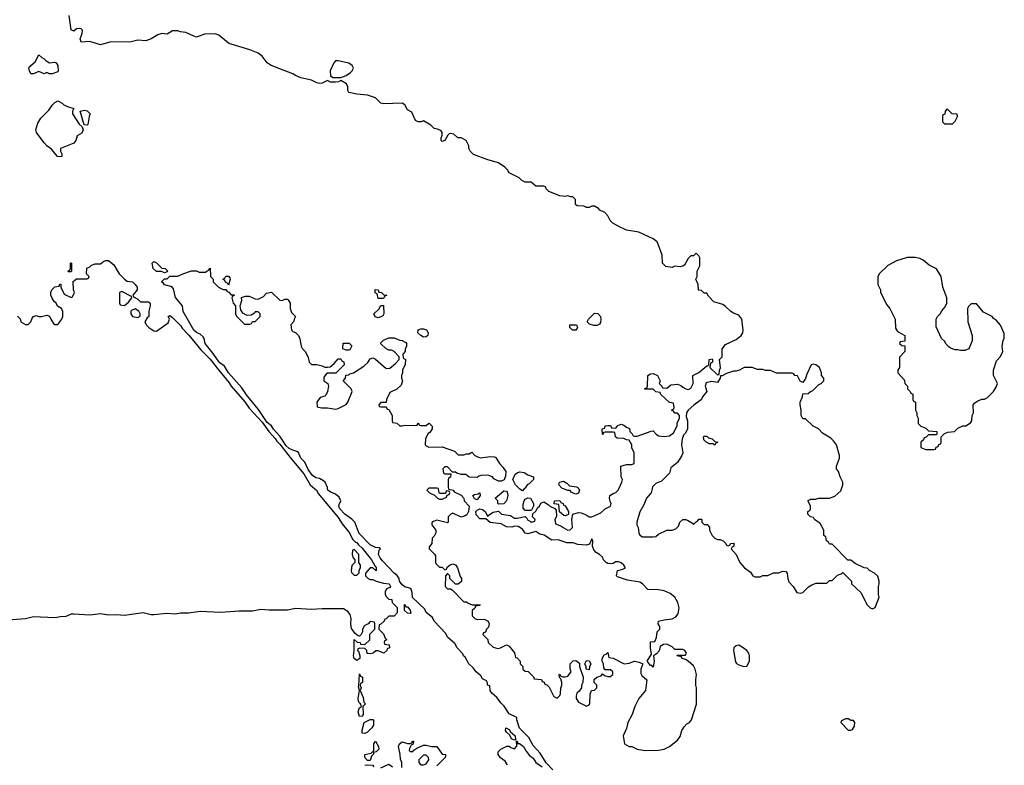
# Model space of a CAD drawing. Header units: inches. Extents: x 2386215 to 2556187, y 580866 to 760840.
# Tile 28 of 203: x 2502106 to 2509478, y 617930 to 623514. Entities that reach past the tile are written whole.
import ezdxf

# ---------------------------------------------------------------- set-up
doc = ezdxf.new("R2010")
doc.units = ezdxf.units.IN
doc.header["$MEASUREMENT"] = 0
doc.layers.add('C5601', color=7, linetype='Continuous')
doc.layers.add('C5602', color=7, linetype='Continuous')

msp = doc.modelspace()

# ---------------------------------------------------------------- linework, layer by layer
at = {"layer": 'C5601', "color": 5, "elevation": 40}
for points in [[(2504315.7, 620000), (2504327.3, 619990), (2504343.4, 619963.4), (2504490, 619786.8), (2504519.3, 619739.3), (2504572.5, 619672.5), (2504601, 619621), (2504621, 619601), (2504630, 619598), (2504641.4, 619581.4), (2504670, 619556), (2504738.8, 619470), (2504763.6, 619423.6), (2504770, 619422), (2504776, 619410), (2504774, 619386), (2504750, 619408), (2504730, 619408), (2504694, 619370), (2504694, 619350), (2504714, 619330), (2504730, 619322), (2504750, 619322), (2504774, 619310), (2504830, 619294), (2504871, 619290), (2504882, 619270), (2504879.6, 619260.4), (2504863.6, 619256.4), (2504850, 619246), (2504842, 619230), (2504842, 619210), (2504851.6, 619191.6), (2504870, 619174), (2504892.7, 619172.7), (2504894, 619150), (2504932.7, 619112.7), (2504932.7, 619072.7), (2504910, 619048), (2504870, 619046), (2504850, 619026), (2504838, 619022), (2504834, 619010), (2504810, 618986), (2504798, 618982), (2504794, 618950), (2504830, 618914), (2504842, 618882), (2504854, 618870), (2504838, 618862), (2504834, 618850), (2504838, 618838), (2504872.7, 618832.7), (2504874, 618810), (2504858, 618802), (2504854, 618790), (2504831.1, 618768.9), (2504790, 618788), (2504772.7, 618787.3), (2504751.3, 618768.7), (2504730, 618766), (2504707.3, 618767.3), (2504706, 618790), (2504690, 618806), (2504652.7, 618807.3), (2504638, 618802), (2504634, 618790), (2504643.6, 618783.6), (2504652, 618750), (2504652, 618730), (2504630, 618714), (2504610, 618729.2), (2504604.7, 618750), (2504609.6, 618790), (2504610, 618872), (2504632.7, 618852.7), (2504654, 618850), (2504658, 618838), (2504690, 618834), (2504728, 618870), (2504728.4, 618911.6), (2504766, 618950), (2504766, 618990), (2504762, 619002), (2504730, 619006), (2504714, 618990), (2504690, 618978), (2504682, 618970), (2504672.7, 618947.3), (2504671.6, 618928.4), (2504662, 618910), (2504650, 618898), (2504640.4, 618900.4), (2504616.4, 618916.4), (2504590, 618955.3), (2504584.7, 618990), (2504587.8, 619030), (2504579.3, 619059.3), (2504563, 619083), (2504530, 619101.3), (2504370, 619103.1), (2504290, 619096.4), (2504170, 619103.5), (2504110, 619091.5), (2503970, 619091.6), (2503910, 619097), (2503850, 619083.5), (2503750, 619084.7), (2503610, 619073.3), (2503458, 619082), (2503370, 619068.4), (2503310, 619068.4), (2503270, 619062), (2503207.2, 619067.2), (2503110, 619056.8), (2503090, 619056.8), (2503030, 619072.8), (2502890, 619051.2), (2502830, 619056.9), (2502770, 619053.6), (2502710, 619063.7), (2502630, 619054.5), (2502510, 619062), (2502490, 619060.9), (2502450, 619044.7), (2502410, 619042.6), (2502370, 619033.7), (2502210, 619041.6), (2502150, 619027.8), (2502050, 619019.7)], [(2506097.2, 617897.2), (2506047.5, 617947.5), (2506001.5, 618021.5), (2505950, 618079), (2505917.5, 618137.5), (2505847.8, 618207.8), (2505828.4, 618271.6), (2505828.4, 618288.4), (2505770, 618315.3), (2505732.7, 618372.7), (2505710, 618395.3), (2505678.6, 618438.6), (2505641.2, 618470), (2505629, 618491), (2505626, 618526), (2505608.7, 618530), (2505608, 618548), (2505602, 618562), (2505570, 618578), (2505559, 618599), (2505524, 618630), (2505501.2, 618661.2), (2505469.2, 618690), (2505440.2, 618740.2), (2505429.2, 618750), (2505424.7, 618764.7), (2505381.2, 618810), (2505362.7, 618842.7), (2505310, 618889.2), (2505296.5, 618916.5), (2505210, 619009), (2505196.5, 619036.5), (2505150, 619075.3), (2505139.3, 619099.3), (2505047.8, 619187.8), (2505044, 619224), (2505034.6, 619254.6), (2504990, 619266), (2504970, 619281.2), (2504949.6, 619309.6), (2504946, 619330), (2504932.5, 619352.5), (2504909.2, 619370), (2504822, 619462), (2504804.2, 619484.2), (2504793.2, 619510), (2504798, 619542), (2504806, 619550), (2504798, 619558), (2504770, 619561.2), (2504730, 619581.2), (2504646.5, 619666.5), (2504614, 619750), (2504593.6, 619773.6), (2504541.2, 619810), (2504503.7, 619850), (2504496, 619870), (2504496.5, 619883.5), (2504509.2, 619910), (2504497.4, 619937.4), (2504470, 619960.9), (2504430, 619977), (2504412.7, 619990), (2504411, 620000)], [(2505164, 620000), (2505154, 619990), (2505174, 619970), (2505212.7, 619952.7), (2505234, 619930), (2505250, 619922), (2505270, 619922), (2505302, 619938), (2505306, 619954), (2505322, 619958), (2505326, 619970), (2505322, 619982), (2505310, 619986), (2505298, 619982), (2505294, 619966), (2505250, 619966), (2505246, 619970), (2505242.3, 620000)], [(2505317.3, 620000), (2505318, 619998), (2505351.6, 619991.6), (2505358, 619978), (2505410, 619954), (2505431.6, 619931.6), (2505434, 619910), (2505472, 619870), (2505466, 619830), (2505454, 619806), (2505442, 619798), (2505410, 619788), (2505350, 619818), (2505334, 619810), (2505314, 619790), (2505314, 619750), (2505310, 619746), (2505230, 619766), (2505203.6, 619756.4), (2505192.7, 619747.3), (2505192, 619730), (2505222, 619690), (2505222, 619670), (2505210, 619646), (2505194, 619630), (2505192, 619590), (2505172.7, 619567.3), (2505172, 619550), (2505210.8, 619510.8), (2505218, 619498), (2505218, 619450), (2505222, 619442), (2505250, 619414), (2505270, 619414), (2505290, 619394), (2505302, 619398), (2505307.3, 619412.7), (2505328.4, 619431.6), (2505350, 619438), (2505370, 619432), (2505384.7, 619410), (2505403.6, 619343.6), (2505414, 619330), (2505412.7, 619307.3), (2505390, 619286), (2505370, 619286), (2505326, 619330), (2505326, 619350), (2505310, 619366), (2505294, 619350), (2505292, 619270), (2505310, 619252), (2505332, 619252), (2505343.6, 619243.6), (2505430, 619154), (2505450, 619154), (2505463.6, 619143.6), (2505492.7, 619132.7), (2505552.7, 619132.7), (2505550, 619126), (2505518, 619122), (2505512.7, 619107.3), (2505494, 619090), (2505494, 619050), (2505514, 619030), (2505530, 619022), (2505583.6, 619023.6), (2505614, 619010), (2505622, 618990), (2505616, 618964), (2505602, 618950), (2505592.7, 618927.3), (2505578, 618922), (2505574, 618910), (2505612, 618872), (2505614, 618850), (2505650, 618814), (2505685.4, 618805.4), (2505706, 618810), (2505750, 618832), (2505770, 618822), (2505811.6, 618771.6), (2505818, 618738), (2505830, 618734), (2505854, 618710), (2505854, 618690), (2505874, 618670), (2505874, 618650), (2505890, 618634), (2505912.7, 618632.7), (2505952.7, 618592.7), (2505958, 618578), (2506012.7, 618572.7), (2506018, 618558), (2506032.7, 618552.7), (2506038, 618538), (2506052.7, 618532.7), (2506070, 618514), (2506105.4, 618445.4), (2506130, 618434), (2506150, 618454), (2506154.6, 618465.4), (2506158, 618510), (2506166, 618530), (2506166, 618550), (2506158, 618578), (2506148.4, 618588.4), (2506146, 618610), (2506150, 618612), (2506158, 618598), (2506172.7, 618592.7), (2506190, 618592), (2506210, 618598), (2506234, 618630), (2506228.4, 618651.6), (2506228, 618690), (2506250, 618712), (2506270, 618714), (2506296, 618696), (2506298, 618670), (2506324.7, 618590), (2506322, 618550), (2506312, 618530), (2506311.3, 618510), (2506294.8, 618485.2), (2506278, 618470), (2506271.3, 618450), (2506272, 618430), (2506290, 618402), (2506350, 618374), (2506370, 618382), (2506375.3, 618390), (2506376.4, 618463.6), (2506388, 618490), (2506410, 618494), (2506426, 618510), (2506426, 618530), (2506406, 618550), (2506407.3, 618572.7), (2506426, 618590), (2506459, 618601), (2506470, 618614), (2506483.6, 618603.6), (2506510, 618594), (2506530, 618594), (2506546, 618610), (2506546, 618630), (2506530, 618646), (2506490, 618646), (2506480.4, 618660.4), (2506478, 618690), (2506468, 618710), (2506468, 618730), (2506483.1, 618756.9), (2506498, 618762), (2506510, 618774), (2506518, 618738), (2506550, 618732), (2506630.8, 618690.8), (2506670, 618694), (2506710, 618710.4), (2506743.4, 618703.4), (2506770.8, 618690.8), (2506757.3, 618650), (2506756.9, 618616.9), (2506762.8, 618602.8), (2506802, 618570), (2506791.3, 618490), (2506742, 618430), (2506711.3, 618370), (2506690.7, 618309.3), (2506658, 618250), (2506650, 618206), (2506624.7, 618150), (2506634, 618090), (2506670, 618072), (2506690, 618072), (2506730, 618052), (2506790, 618041), (2506890, 618042.8), (2506930, 618051), (2506970, 618071), (2507030, 618119.1), (2507050, 618146), (2507064.5, 618190), (2507080.6, 618219.4), (2507100.1, 618239.9), (2507122, 618250), (2507135.3, 618270), (2507172.9, 618387.1), (2507174, 618510), (2507168.7, 618530), (2507168.7, 618570), (2507174, 618610), (2507164, 618650), (2507150, 618674), (2507110, 618709), (2507090, 618722), (2507066, 618730), (2507062, 618742), (2507026, 618750), (2507030, 618754), (2507090, 618754), (2507098, 618770), (2507086, 618790), (2507070, 618798), (2507010, 618798), (2506990, 618818), (2506950, 618838), (2506925.4, 618834.6), (2506901, 618819), (2506893.4, 618786.6), (2506874.4, 618765.6), (2506852, 618750), (2506856, 618710), (2506850, 618666), (2506838, 618678), (2506830, 618678), (2506804, 618710), (2506836.4, 618763.6), (2506829.6, 618809.6), (2506830, 618854), (2506862, 618858), (2506873.2, 618886.8), (2506878, 618930), (2506898, 618950), (2506898, 618970), (2506886, 618990), (2506888, 619010), (2506930, 619020.4), (2506990, 619027.7), (2507017.7, 619042.3), (2507035.4, 619064.6), (2507043.6, 619110), (2507033.6, 619150), (2507011.8, 619190), (2506975.5, 619215.5), (2506930, 619236.4), (2506890, 619244.5), (2506807.9, 619247.9), (2506770, 619289.5), (2506750, 619300.5), (2506656.1, 619316.1), (2506582.3, 619342.3), (2506575.1, 619350), (2506582, 619390), (2506621.2, 619398.8), (2506641.2, 619410), (2506629.2, 619430), (2506610, 619446), (2506590, 619452.7), (2506567.3, 619452.7), (2506550, 619442), (2506530, 619438), (2506510, 619442), (2506498, 619450), (2506478, 619470), (2506468.4, 619488.4), (2506446, 619510), (2506423.1, 619523.1), (2506404, 619544), (2506395.3, 619570), (2506398, 619610), (2506390, 619626), (2506372.7, 619587.3), (2506350, 619578), (2506284.7, 619584.7), (2506250, 619595.3), (2506203.6, 619596.4), (2506138, 619618), (2506090, 619615.3), (2506032.9, 619652.9), (2506001.2, 619661.2), (2505970, 619682), (2505910, 619664), (2505889.4, 619669.4), (2505870, 619699), (2505837.5, 619717.5), (2505810, 619721.2), (2505790, 619712.7), (2505750, 619715.1), (2505710, 619737.2), (2505629.3, 619749.3), (2505596.4, 619776.4), (2505550, 619775.3), (2505524.7, 619804.7), (2505522, 619830), (2505530, 619842), (2505550, 619852), (2505570, 619844.7), (2505591.1, 619831.1), (2505610, 619794), (2505616.4, 619803.6), (2505650, 619824.7), (2505690, 619834), (2505714, 619810), (2505779.8, 619799.8), (2505810, 619781), (2505830, 619781), (2505890, 619794), (2505902, 619782), (2505910, 619764.7), (2505922, 619762), (2505930, 619754), (2505950, 619754), (2505962, 619758), (2505966, 619770), (2505946, 619790), (2505947.3, 619812.7), (2505970, 619834), (2505982, 619858), (2505998, 619870), (2506007.3, 619892.7), (2506030, 619902), (2506063.6, 619883.6), (2506074, 619870), (2506112.7, 619852.7), (2506122, 619842), (2506125.4, 619794.6), (2506112, 619770), (2506118, 619738), (2506162, 619722), (2506174, 619710), (2506210, 619692), (2506227.3, 619692.7), (2506246, 619710), (2506239, 619770), (2506248, 619812), (2506290, 619822.8), (2506310, 619821), (2506346.8, 619806.8), (2506370, 619792), (2506390, 619791.3), (2506458, 619822), (2506489.1, 619850.9), (2506528.7, 619871.3), (2506535.3, 619890), (2506526, 619906), (2506521.2, 619930), (2506524, 619950), (2506550, 619966), (2506570, 619972), (2506588, 619990), (2506592.6, 620000)], [(2505884, 620000), (2505870, 619986), (2505850, 619998), (2505848, 620000)], [(2506290.3, 620000), (2506296, 619990), (2506290, 619969), (2506270, 619961.2), (2506262.7, 619962.7), (2506235.3, 619975.3), (2506227.3, 619987.3), (2506210, 619988), (2506177.4, 620000)], [(2506841.5, 620000), (2506834.8, 619970), (2506798.8, 619930), (2506779.1, 619880.9), (2506750, 619828), (2506727.3, 619750), (2506727.3, 619730), (2506736, 619710), (2506742, 619670), (2506750, 619654), (2506770, 619642), (2506850, 619641), (2506870, 619644.7), (2506890, 619662), (2506950, 619691), (2506990, 619691.3), (2507018, 619702), (2507038, 619722), (2507049.1, 619750.9), (2507070, 619771.3), (2507090, 619771.3), (2507105.4, 619765.4), (2507143.6, 619743.6), (2507150, 619734), (2507170, 619754), (2507182, 619758), (2507190, 619774), (2507210, 619774), (2507214, 619770), (2507214, 619750), (2507230, 619734), (2507252.7, 619732.7), (2507270, 619714), (2507271.3, 619690), (2507276.9, 619676.9), (2507291.1, 619651.1), (2507311.1, 619631.1), (2507330, 619622), (2507350, 619622), (2507374, 619610), (2507394, 619590), (2507398, 619578), (2507410, 619574), (2507422, 619578), (2507428.4, 619591.6), (2507452.7, 619592.7), (2507452, 619570), (2507438, 619562), (2507434, 619550), (2507471.3, 619510), (2507498, 619450), (2507532, 619410), (2507576.9, 619376.9), (2507594, 619350), (2507610, 619342), (2507650, 619342), (2507670, 619352), (2507707.3, 619352.7), (2507750, 619372), (2507790, 619372), (2507816.4, 619383.6), (2507842, 619382), (2507851.3, 619370), (2507856, 619330), (2507864.5, 619304.5), (2507898, 619270), (2507925.4, 619225.4), (2507950, 619218), (2507970, 619224.7), (2508012.7, 619267.3), (2508038, 619282), (2508070, 619294), (2508150, 619294), (2508170, 619314), (2508190, 619314), (2508230, 619354), (2508256.4, 619363.6), (2508270, 619374), (2508334, 619310), (2508334, 619290), (2508403.6, 619223.6), (2508451.6, 619131.6), (2508474, 619110), (2508490, 619102), (2508510, 619112), (2508542, 619190), (2508535.3, 619210), (2508535.3, 619270), (2508542, 619290), (2508542, 619310), (2508530, 619346), (2508506, 619370), (2508468.4, 619388.4), (2508450, 619406), (2508428.4, 619408.4), (2508360.4, 619440.4), (2508330, 619466), (2508307.3, 619467.3), (2508190, 619586), (2508170, 619586), (2508162, 619602), (2508146, 619610), (2508142, 619642), (2508126, 619650), (2508126, 619690), (2508100.4, 619740.4), (2508058, 619770), (2508050, 619786), (2508026, 619790), (2508006, 619810), (2508006, 619830), (2508022, 619838), (2508026, 619850), (2508026, 619870), (2508008.4, 619908.4), (2508010, 619914), (2508030, 619922), (2508063.6, 619923.6), (2508090, 619931.3), (2508170, 619931.3), (2508210, 619944.7), (2508253.6, 619986.4), (2508258.4, 620000)], [(2504967.3, 617912.7), (2504968, 617950), (2504956.4, 617976.4), (2504955.3, 618010), (2504942, 618070), (2504950, 618092), (2504970, 618104.7), (2505010, 618094), (2505030, 618094), (2505042, 618098), (2505050, 618112), (2505054, 618110), (2505052.7, 618087.3), (2505038, 618082), (2505023.6, 618056.4), (2505022, 618042), (2505030, 618034), (2505050, 618034), (2505056.4, 618043.6), (2505080.4, 618059.6), (2505130, 618082), (2505150, 618082), (2505190, 618071.3), (2505230, 618072), (2505270, 618014), (2505294, 618010), (2505294, 617990), (2505230, 617926)], [(2505758, 617930), (2505756.4, 617936.4), (2505740.4, 617960.4), (2505705.2, 617985.2), (2505688.7, 618010), (2505688.7, 618030), (2505709.1, 618050.9), (2505752.7, 618072.7), (2505770, 618074), (2505783.6, 618063.6), (2505810, 618054), (2505827.3, 618072.7), (2505826, 618114), (2505832.7, 618107.3), (2505832.7, 618092.7), (2505847.3, 618092.7), (2505878.8, 618070), (2505896.8, 618036.8), (2505924, 618004), (2505950, 617984.7), (2505971, 617950), (2506017.6, 617917.6)], [(2504689.3, 617930), (2504710, 617934), (2504748, 617932), (2504758, 617918)], [(2504810, 617911.3), (2504870, 617938), (2504898, 617918)]]:
    msp.add_lwpolyline(points, dxfattribs=at)
for points in [[(2505530, 619918), (2505510, 619926), (2505498, 619950), (2505510, 619958), (2505538, 619962), (2505551.6, 619971.6), (2505554, 619950)], [(2505690, 619886), (2505686, 619890), (2505686, 619910), (2505666, 619930), (2505730, 619984.7), (2505750, 619982), (2505756, 619976), (2505761, 619950), (2505751.3, 619910), (2505730, 619888)], [(2505890, 619838), (2505875.3, 619855.3), (2505874.6, 619885.4), (2505882, 619910), (2505890, 619922), (2505910, 619934), (2505931.1, 619931.1), (2505954, 619890), (2505954, 619870), (2505938, 619842), (2505930, 619838)], [(2506190, 619798), (2506180.4, 619800.4), (2506147.3, 619827.3), (2506142, 619882), (2506107.3, 619887.3), (2506108.9, 619911.1), (2506150, 619912), (2506158, 619898), (2506174, 619890), (2506178, 619878), (2506190, 619874), (2506214, 619830), (2506214, 619810), (2506210, 619806)], [(2504610, 619546), (2504598, 619542), (2504594, 619510), (2504603.6, 619483.6), (2504614, 619470), (2504614, 619450), (2504592.7, 619427.3), (2504586.8, 619390), (2504590, 619374), (2504610, 619354), (2504630, 619354), (2504647.3, 619372.7), (2504648.4, 619391.6), (2504658, 619410), (2504658, 619430), (2504646, 619450), (2504646, 619510)], [(2504998, 619118), (2505010, 619118), (2505030, 619092), (2505034, 619070), (2505030, 619066), (2505008.4, 619068.4), (2504986, 619090), (2504986, 619134), (2504990, 619134)], [(2507490, 618829.4), (2507470, 618826), (2507454, 618810), (2507450.5, 618790), (2507465.8, 618705.8), (2507473.4, 618693.4), (2507490, 618682.8), (2507528.9, 618671.1), (2507550, 618672), (2507569, 618710), (2507569.2, 618750), (2507564, 618770), (2507549.4, 618789.4), (2507515.1, 618815.1)], [(2506370, 618646), (2506348, 618650), (2506347.3, 618667.3), (2506338, 618690), (2506350, 618714), (2506370, 618712), (2506382, 618690), (2506372.7, 618667.3)], [(2504650, 618295.3), (2504640.7, 618330), (2504650, 618362), (2504658, 618362), (2504666, 618370), (2504658, 618390), (2504650, 618395.3), (2504642.7, 618410), (2504639.3, 618430), (2504649, 618490), (2504642, 618518), (2504646, 618526), (2504650, 618614), (2504658, 618598), (2504672, 618590), (2504672, 618550), (2504658, 618542), (2504654, 618530), (2504662, 618510), (2504654, 618490), (2504676.9, 618436.9), (2504683.6, 618403.6), (2504694, 618390), (2504674, 618370), (2504678, 618310), (2504670, 618298)], [(2504690, 618168.7), (2504669.4, 618170), (2504670, 618194), (2504686, 618250), (2504730, 618274), (2504750, 618274), (2504754, 618270), (2504754, 618230), (2504742, 618210), (2504710, 618178)], [(2508310, 618278), (2508290, 618278), (2508258, 618262), (2508254, 618250), (2508310, 618194), (2508330, 618194), (2508342, 618198), (2508356.4, 618223.6), (2508358, 618250), (2508350, 618266), (2508330, 618266)], [(2505810, 618118), (2505788.7, 618128.7), (2505774.6, 618154.6), (2505750, 618178), (2505742, 618190), (2505746, 618210), (2505770, 618198), (2505780.7, 618180.7), (2505814.8, 618150), (2505818, 618122)], [(2504710, 617966), (2504690, 617988), (2504689, 618010), (2504738, 618022), (2504758, 618042), (2504758, 618090), (2504770, 618111.3), (2504792, 618070), (2504794, 618050), (2504774, 618030), (2504754, 618026), (2504754, 618014), (2504741, 617999), (2504730, 617966)], [(2505150, 618006), (2505130, 618006), (2505094, 617970), (2505094, 617950), (2505110, 617934), (2505130, 617934), (2505150, 617942), (2505168, 617970), (2505167.3, 617987.3)]]:
    msp.add_lwpolyline(points, close=True, dxfattribs=at)
at = {"layer": 'C5602', "color": 5, "elevation": 40}
for points in [[(2506592.6, 620000), (2506615.3, 620050), (2506618, 620070), (2506608, 620090), (2506606, 620170), (2506650, 620182), (2506690, 620182), (2506706, 620190), (2506706, 620270), (2506688.4, 620308.4), (2506688, 620330), (2506670, 620366), (2506650, 620368), (2506630, 620378), (2506580.4, 620380.4), (2506566, 620390), (2506562, 620422), (2506550, 620426), (2506490, 620426), (2506478, 620422), (2506474, 620410), (2506468.4, 620408.4), (2506466, 620450), (2506486, 620454), (2506490, 620472), (2506510, 620474), (2506530, 620474), (2506538, 620458), (2506570, 620454), (2506584.7, 620475.3), (2506610, 620484.7), (2506630, 620478), (2506650, 620462), (2506672, 620452), (2506674, 620430), (2506692.7, 620412.7), (2506698, 620398), (2506710, 620394), (2506730, 620394), (2506832.7, 620432.7), (2506850, 620434), (2506872, 620410), (2506890, 620398), (2506930, 620391.3), (2506970, 620398), (2507000.4, 620419.6), (2507027.3, 620472.7), (2507028.4, 620491.6), (2507046, 620530), (2507046, 620550), (2507030, 620566), (2507010, 620566), (2507002, 620582), (2506986, 620590), (2507002, 620598), (2507006, 620610), (2507002, 620642), (2506970, 620646), (2506907.3, 620707.3), (2506902, 620722), (2506870, 620726), (2506850, 620746), (2506787.3, 620747.3), (2506787.3, 620752.7), (2506802, 620758), (2506806, 620770), (2506808, 620850), (2506830, 620862), (2506850, 620864.7), (2506882, 620850), (2506902, 620810), (2506894, 620790), (2506914, 620770), (2506918, 620758), (2506950, 620754), (2506980.4, 620779.6), (2507030, 620784.7), (2507055.3, 620775.3), (2507070, 620762), (2507094, 620750), (2507114.6, 620745.4), (2507130, 620754), (2507148, 620790), (2507146, 620850), (2507190, 620871.3), (2507250, 620922), (2507258, 620922), (2507266, 620930), (2507268, 620970), (2507290, 620974), (2507294, 620970), (2507294, 620950), (2507278, 620942), (2507274, 620910), (2507330, 620854), (2507342, 620858), (2507346, 620890), (2507354, 620906), (2507346, 620970), (2507366, 620990), (2507366, 621050), (2507390, 621082), (2507470, 621118), (2507508.7, 621150), (2507519, 621170), (2507522, 621190), (2507513.2, 621270), (2507490, 621302), (2507450, 621315.3), (2507430, 621328.7), (2507389.1, 621369.1), (2507370, 621382), (2507302, 621402), (2507263.1, 621443.1), (2507250, 621466), (2507230, 621466), (2507210, 621486), (2507187.3, 621487.3), (2507186, 621530), (2507168.7, 621570), (2507178, 621590), (2507178, 621630), (2507198, 621670), (2507198, 621730), (2507190, 621746), (2507170, 621766), (2507150, 621746), (2507130, 621746), (2507110, 621726), (2507083.6, 621676.4), (2507071.6, 621668.4), (2507050, 621662), (2507010, 621668), (2506990, 621658), (2506944.7, 621664.7), (2506918, 621690), (2506915.3, 621750), (2506890, 621826), (2506878, 621850), (2506850, 621874), (2506742, 621922), (2506650, 621938), (2506586.8, 621966.8), (2506548, 621990), (2506528, 622010), (2506510, 622046), (2506486, 622070), (2506450, 622088), (2506440.4, 622100.4), (2506410, 622118), (2506390, 622118), (2506370, 622108.7), (2506350, 622108.7), (2506330, 622118), (2506280.4, 622120.4), (2506268, 622130), (2506267.3, 622167.3), (2506247.3, 622187.3), (2506232.7, 622187.3), (2506210, 622195.3), (2506191, 622189), (2506150, 622194), (2506068.4, 622228.4), (2506047.3, 622247.3), (2506042, 622262), (2506030, 622266), (2505970, 622266), (2505936.4, 622296.4), (2505890, 622298), (2505866, 622310), (2505846, 622330), (2505770, 622368), (2505758, 622390), (2505738, 622410), (2505690, 622442), (2505610, 622464), (2505504.7, 622504.7), (2505478, 622530), (2505468, 622550), (2505468, 622570), (2505448.4, 622608.4), (2505410, 622628), (2505386, 622630), (2505356.4, 622656.4), (2505330, 622662), (2505322, 622658), (2505312, 622650), (2505290, 622608.7), (2505270, 622602), (2505262, 622610), (2505261.2, 622630), (2505268.7, 622650), (2505268.7, 622670), (2505262, 622682), (2505234.6, 622694.6), (2505210, 622698), (2505183.1, 622723.1), (2505130, 622755.3), (2505111, 622749), (2505090, 622749), (2505070, 622758), (2505042, 622822), (2505010, 622838), (2504990, 622875.3), (2504970, 622889), (2504830, 622884), (2504809.3, 622889.3), (2504768.9, 622928.9), (2504710, 622948.7), (2504630, 622955.3), (2504570, 622968.7), (2504563.1, 622983.1), (2504562, 623010), (2504553.6, 623033.6), (2504510, 623058), (2504491.6, 623048.4), (2504470, 623046), (2504432.7, 623047.3), (2504410, 623058), (2504370, 623039), (2504350, 623037.2), (2504330, 623041.2), (2504290, 623060.9), (2504210, 623079), (2504170, 623095.3), (2504150, 623109), (2503988.7, 623170), (2503959, 623190), (2503920.2, 623240.2), (2503890, 623264), (2503829.3, 623289.3), (2503688.7, 623330), (2503670, 623339.3), (2503596.9, 623396.9), (2503570, 623407.6), (2503490, 623405.1), (2503430, 623384.2), (2503410, 623389.6), (2503350, 623419.3), (2503310, 623422.7), (2503290, 623429.3), (2503250.7, 623429.3), (2503210, 623406.6), (2503170, 623409.5), (2503139.3, 623400.7), (2503090, 623369.5), (2503050, 623355.1), (2502990, 623360.9), (2502930, 623344.5), (2502789.3, 623349.3), (2502710, 623326), (2502630, 623351.6), (2502566.6, 623346.6), (2502559.5, 623370), (2502573.3, 623410), (2502574.8, 623434.8), (2502565.2, 623445.2), (2502550, 623449.2), (2502530, 623445.2), (2502510, 623429.2), (2502490, 623438), (2502475.3, 623544.7)], [(2502090, 621294), (2502110, 621274), (2502114, 621250), (2502150, 621232), (2502170, 621232), (2502188, 621250), (2502200.2, 621279.8), (2502210, 621291.3), (2502230, 621298), (2502250, 621291.3), (2502270, 621291.3), (2502310, 621302), (2502330, 621294), (2502338, 621270), (2502359.6, 621239.6), (2502370, 621232), (2502390, 621232), (2502422, 621270), (2502428.7, 621290), (2502428.4, 621328.4), (2502418, 621350), (2502388.7, 621368.7), (2502378, 621390), (2502363.1, 621403.1), (2502348.4, 621428.4), (2502338, 621450), (2502338, 621470), (2502346, 621490), (2502370, 621514), (2502402, 621518), (2502407.3, 621532.7), (2502414, 621534), (2502414, 621510), (2502439.6, 621459.6), (2502490, 621434), (2502502, 621438), (2502515.3, 621470), (2502508, 621490), (2502507.3, 621552.7), (2502530, 621574), (2502610, 621574), (2502622, 621578), (2502626, 621590), (2502606, 621610), (2502607.3, 621652.7), (2502630, 621662), (2502644, 621676), (2502670, 621684.7), (2502710, 621684.7), (2502734.6, 621705.4), (2502750, 621711.3), (2502771.3, 621710), (2502810, 621678), (2502851.3, 621610), (2502890, 621571), (2502910, 621556), (2502950, 621552), (2502970.9, 621530.9), (2502984.7, 621510), (2502984.7, 621490), (2502954, 621450), (2502958, 621438), (2502990, 621422), (2503010, 621402), (2503070, 621402), (2503082, 621390), (2503082, 621370), (2503072, 621330), (2503072, 621290), (2503059.6, 621280.4), (2503042, 621250), (2503052, 621230), (2503072, 621210), (2503110, 621184.7), (2503130, 621181), (2503216.4, 621243.6), (2503228, 621270), (2503218, 621290), (2503230, 621298), (2503250, 621284.7), (2503310, 621224.7), (2503323.4, 621203.4), (2503372.2, 621152.2), (2503462.3, 621042.3), (2503532.3, 620972.3), (2503583.1, 620903.1), (2503674.1, 620794.1), (2503688.9, 620768.9), (2503791.8, 620651.8), (2503825.1, 620605.1), (2503920.9, 620500.9), (2503970.6, 620430), (2504018.3, 620378.3), (2504030, 620357.3), (2504054.6, 620334.6), (2504130, 620234), (2504232.7, 620112.7), (2504280.7, 620030), (2504315.7, 620000)], [(2504411, 620000), (2504409.4, 620010), (2504391.8, 620050), (2504380.5, 620060.5), (2504350, 620077.6), (2504322.3, 620082.3), (2504299.3, 620099.3), (2504265.1, 620145.1), (2504239.5, 620199.5), (2504209.6, 620229.6), (2504192.5, 620272.5), (2504181.2, 620281.2), (2504149.6, 620289.6), (2504123, 620303), (2504102, 620322), (2504054, 620394), (2504006.2, 620446.2), (2503990, 620472), (2503958.3, 620498.3), (2503893.7, 620593.7), (2503804.2, 620704.2), (2503770, 620757.2), (2503669.6, 620869.6), (2503639.7, 620919.7), (2503605.3, 620945.3), (2503586.5, 620966.5), (2503555.3, 621015.3), (2503495.1, 621090), (2503486.6, 621126.6), (2503478.6, 621138.6), (2503458, 621158), (2503430, 621172.3), (2503409.7, 621189.7), (2503330, 621328.7), (2503324, 621370), (2503272.7, 621432.7), (2503257.2, 621497.2), (2503250, 621508), (2503236.4, 621516.4), (2503190, 621529), (2503182, 621542), (2503170, 621548.7), (2503170, 621554), (2503190, 621574), (2503210, 621574), (2503230, 621594), (2503290, 621592), (2503328.4, 621611.6), (2503392.7, 621632.7), (2503430, 621634), (2503450, 621622), (2503498, 621622), (2503510, 621634), (2503522, 621638), (2503526, 621650), (2503532.7, 621652.7), (2503534, 621590), (2503554, 621570), (2503554, 621550), (2503594, 621510), (2503630, 621494), (2503650, 621494), (2503658, 621478), (2503672.7, 621472.7), (2503690, 621454), (2503710, 621454), (2503714, 621450), (2503698, 621442), (2503694, 621430), (2503704.7, 621390), (2503722, 621370), (2503722, 621310), (2503730, 621294), (2503790, 621234), (2503830, 621234), (2503842, 621238), (2503850, 621254), (2503870, 621254), (2503906, 621290), (2503906, 621310), (2503890, 621326), (2503870, 621326), (2503863.6, 621316.4), (2503839.6, 621300.4), (2503810, 621298), (2503776.4, 621316.4), (2503760.4, 621340.4), (2503755.3, 621370), (2503768, 621410), (2503767.3, 621432.7), (2503796.4, 621443.6), (2503823.6, 621443.6), (2503870, 621424.7), (2503890, 621422), (2503930, 621442), (2503954.6, 621465.4), (2503990, 621474), (2504052.7, 621412.7), (2504070, 621412), (2504090, 621422), (2504110, 621422), (2504116.9, 621416.9), (2504131.1, 621391.1), (2504131.3, 621350), (2504141, 621321), (2504172, 621290), (2504162.8, 621277.2), (2504156, 621250), (2504136, 621230), (2504141, 621190), (2504150, 621178), (2504170.9, 621170.9), (2504192, 621150), (2504203.6, 621123.6), (2504212, 621070), (2504222, 621050), (2504245.4, 621025.4), (2504264.7, 620984.7), (2504272, 620950), (2504290, 620932), (2504330, 620931.3), (2504370, 620922), (2504390, 620912), (2504410, 620912), (2504430, 620914), (2504460.4, 620939.6), (2504490, 620974), (2504510, 620974), (2504518, 620958), (2504531.6, 620951.6), (2504534, 620930), (2504472.7, 620867.3), (2504410, 620868), (2504399.6, 620860.4), (2504383.6, 620836.4), (2504382, 620810), (2504414, 620790), (2504418, 620770), (2504410.8, 620730), (2504396.8, 620703.2), (2504390, 620695.3), (2504356, 620684), (2504331.3, 620650), (2504334, 620614), (2504366, 620606), (2504410, 620606), (2504470, 620598), (2504490, 620601), (2504550, 620631), (2504562.7, 620650), (2504594, 620730), (2504588.7, 620750), (2504528, 620810), (2504546, 620830), (2504547.3, 620852.7), (2504570, 620854), (2504578, 620862), (2504606, 620870), (2504682, 620918), (2504712.9, 620947.1), (2504730, 620974), (2504750, 620982), (2504770, 620972), (2504850, 620902), (2504876.4, 620903.6), (2504920.4, 620939.6), (2504946, 620970), (2504946, 620990), (2504908.4, 621028.4), (2504890, 621038), (2504870, 621038), (2504850, 621048), (2504810, 621086), (2504810, 621094), (2504830, 621114), (2504870, 621132), (2504910, 621132), (2504952.7, 621112.7), (2504970, 621112), (2504996.9, 621096.9), (2505002, 621090), (2505002, 621070), (2504992.7, 621047.3), (2504991.6, 621028.4), (2504974, 621010), (2504978, 620978), (2504994, 620970), (2504992.7, 620932.7), (2504971.6, 620888.4), (2504971.1, 620868.9), (2504964.7, 620850), (2504964.7, 620830), (2504971.3, 620808.7), (2504962, 620778), (2504930, 620746), (2504878, 620722), (2504852, 620670), (2504850, 620646), (2504810, 620646), (2504794, 620630), (2504798, 620618), (2504810, 620614), (2504850, 620614), (2504858, 620598), (2504870, 620594), (2504894, 620550), (2504894, 620510), (2504898, 620498), (2504930, 620492), (2504952.7, 620472.7), (2504970, 620472), (2504990, 620478), (2505070, 620474), (2505082, 620478), (2505090, 620494), (2505098, 620478), (2505110, 620474), (2505150, 620474), (2505170, 620492), (2505174, 620490), (2505194, 620470), (2505194, 620450), (2505176.9, 620423.1), (2505164.7, 620415.3), (2505143.6, 620376.4), (2505142, 620330), (2505150, 620322), (2505170, 620312), (2505270, 620314), (2505362, 620282), (2505390, 620254), (2505430, 620254), (2505450, 620262), (2505470, 620262), (2505490, 620274), (2505514, 620250), (2505552.7, 620232.7), (2505630, 620242), (2505659.6, 620239.6), (2505670, 620234), (2505698, 620190), (2505724, 620164), (2505744.7, 620130), (2505743.6, 620096.4), (2505732.7, 620067.3), (2505710, 620058), (2505690, 620058), (2505655.3, 620075.3), (2505646, 620090), (2505610, 620102), (2505559.6, 620100.4), (2505543.6, 620096.4), (2505530, 620086), (2505470, 620088), (2505447.3, 620107.3), (2505410, 620108), (2505378, 620118), (2505370, 620126), (2505346, 620126), (2505310, 620166), (2505290, 620166), (2505274, 620150), (2505278, 620118), (2505290, 620114), (2505334, 620114), (2505331.6, 620088.4), (2505318, 620082), (2505312.7, 620067.3), (2505314, 620010), (2505317.3, 620000)], [(2508258.4, 620000), (2508269, 620030), (2508268.7, 620050), (2508248.7, 620090), (2508235.3, 620130), (2508222, 620150), (2508222, 620170), (2508244, 620230), (2508244, 620250), (2508222, 620330), (2508200.2, 620360.2), (2508178.9, 620378.9), (2508116.4, 620416.4), (2508086, 620450), (2508046, 620470), (2507990, 620526), (2507970, 620526), (2507958, 620550), (2507958, 620590), (2507948.7, 620630), (2507948.7, 620650), (2507968, 620690), (2507968.4, 620711.6), (2508010, 620714), (2508026, 620730), (2508044, 620736), (2508090, 620782), (2508106, 620790), (2508126, 620810), (2508126, 620830), (2508108, 620850), (2508108, 620870), (2508095.3, 620910), (2508066, 620930), (2508050, 620934), (2508031.6, 620928.4), (2507999.8, 620860.2), (2507990, 620828), (2507970, 620798), (2507950, 620806), (2507930, 620846), (2507908.4, 620848.4), (2507902, 620862), (2507890, 620866), (2507772.7, 620867.3), (2507727.3, 620887.3), (2507690, 620888), (2507670, 620895.3), (2507630, 620895.3), (2507590, 620908), (2507530, 620908), (2507494, 620890), (2507470, 620882), (2507450, 620882), (2507396.9, 620863.1), (2507366, 620846), (2507354, 620846), (2507351.3, 620828.7), (2507330, 620798), (2507285.2, 620805.2), (2507245.2, 620794.8), (2507239.1, 620770), (2507251.3, 620730), (2507218, 620690), (2507211.6, 620668.4), (2507152.7, 620627.3), (2507110.7, 620589.3), (2507098, 620570), (2507096.9, 620543.1), (2507106, 620510), (2507106, 620450), (2507090, 620418), (2507076.9, 620403.1), (2507065.4, 620374.6), (2507061, 620330), (2507070.7, 620270), (2507062.8, 620250), (2507030, 620199), (2506981.4, 620158.6), (2506970, 620118), (2506910, 620057.2), (2506870, 620041.2), (2506844.9, 620015.1), (2506841.5, 620000)], [(2505848, 620000), (2505818, 620030), (2505798, 620070), (2505815.3, 620110), (2505836, 620124), (2505850, 620127.3), (2505884, 620124), (2505910, 620106), (2505954, 620090), (2505954, 620070), (2505921, 620039), (2505904.7, 620030), (2505890, 620006), (2505884, 620000)], [(2506177.4, 620000), (2506164.7, 620004.7), (2506142, 620030), (2506148.7, 620051.3), (2506176.9, 620056.9), (2506203.6, 620043.6), (2506223.6, 620023.6), (2506275.9, 620015.9), (2506284.7, 620010), (2506290.3, 620000)], [(2505242.3, 620000), (2505242, 620002), (2505230, 620006), (2505170, 620006), (2505164, 620000)]]:
    msp.add_lwpolyline(points, dxfattribs=at)
for points in [[(2502330, 623192), (2502370, 623196), (2502378, 623190), (2502391, 623170), (2502393.4, 623130), (2502390, 623124), (2502350, 623108.7), (2502330, 623108), (2502310, 623118), (2502290, 623108), (2502250, 623126), (2502210, 623108), (2502190, 623108), (2502178, 623130), (2502175.3, 623150), (2502188.9, 623171.1), (2502220.4, 623199.6), (2502250, 623251.3), (2502271, 623231), (2502290, 623222), (2502304.7, 623204.7)], [(2504490, 623206.6), (2504470, 623205.2), (2504457.3, 623190), (2504431.3, 623130), (2504432.7, 623092.7), (2504450, 623082), (2504510, 623082), (2504550, 623096), (2504582, 623118), (2504595.3, 623130), (2504604, 623150), (2504596, 623170), (2504570, 623189.3)], [(2502410, 622486), (2502389.4, 622490), (2502343.8, 622543.8), (2502310, 622569.7), (2502290, 622591.6), (2502231.3, 622670), (2502226.2, 622690), (2502240.9, 622739.1), (2502263.3, 622776.7), (2502322.7, 622837.3), (2502350, 622874.8), (2502370, 622894.8), (2502390, 622906.8), (2502424.7, 622890), (2502436.8, 622876.8), (2502462.8, 622862.8), (2502511.3, 622850), (2502502, 622830), (2502502, 622810), (2502550, 622732), (2502572.7, 622712.7), (2502581, 622690), (2502570, 622665.2), (2502536, 622644), (2502524.9, 622610), (2502510, 622588.2), (2502412, 622550), (2502411.3, 622530), (2502422, 622510), (2502422, 622490)], [(2502610, 622724), (2502587.3, 622727.3), (2502558, 622830), (2502590, 622835.3), (2502610, 622831.8), (2502634, 622810), (2502626, 622790), (2502614.8, 622730)], [(2509050, 622846), (2509034, 622830), (2509032.7, 622807.3), (2509018, 622802), (2509014, 622790), (2509014, 622750), (2509030, 622734), (2509090, 622734), (2509110, 622754), (2509128, 622790), (2509126, 622806), (2509088.4, 622808.4)], [(2508810, 621732.7), (2508750, 621732.7), (2508670, 621709.2), (2508607.1, 621672.9), (2508542, 621610), (2508531.6, 621588.4), (2508532, 621530), (2508551.1, 621491.1), (2508552, 621470), (2508598, 621378), (2508622, 621350), (2508662, 621270), (2508663.6, 621203.6), (2508678, 621178), (2508732, 621150), (2508732.7, 621107.3), (2508698, 621102), (2508694, 621090), (2508710, 621074), (2508732.7, 621072.7), (2508734, 621030), (2508692.7, 620987.3), (2508692, 620910), (2508682, 620890), (2508682, 620870), (2508730, 620814), (2508734, 620790), (2508754, 620770), (2508754, 620750), (2508774, 620730), (2508778, 620718), (2508794, 620710), (2508794, 620670), (2508798, 620658), (2508812, 620650), (2508812, 620590), (2508822, 620570), (2508822, 620550), (2508834, 620530), (2508834, 620490), (2508854, 620470), (2508890, 620454), (2508910, 620434), (2508974, 620430), (2508974, 620410), (2508970, 620406), (2508910, 620406), (2508892.7, 620387.3), (2508878, 620382), (2508872.7, 620367.3), (2508854, 620350), (2508854, 620310), (2508890, 620294), (2508950, 620294), (2508962, 620298), (2508967.3, 620312.7), (2508982, 620318), (2508987.3, 620332.7), (2509002, 620338), (2509006, 620350), (2509006, 620390), (2509030, 620414), (2509055.3, 620424.7), (2509106, 620430), (2509130, 620454), (2509168.4, 620471.6), (2509190, 620472), (2509224, 620496), (2509235.3, 620510), (2509238, 620550), (2509248, 620570), (2509246, 620630), (2509256.4, 620643.6), (2509280.4, 620659.6), (2509310, 620672), (2509330, 620672), (2509350, 620682), (2509398, 620730), (2509418, 620762), (2509428, 620790), (2509398, 620850), (2509398, 620890), (2509420.4, 620959.6), (2509448.4, 620991.6), (2509468, 621030), (2509462, 621070), (2509468.9, 621111.1), (2509478, 621130), (2509476.4, 621163.6), (2509450, 621226), (2509420.4, 621260.4), (2509396.4, 621276.4), (2509386, 621290), (2509323.1, 621323.1), (2509270, 621386), (2509230, 621386), (2509210, 621366), (2509202, 621350), (2509204.7, 621250), (2509238, 621150), (2509238, 621110), (2509211.6, 621048.4), (2509183.6, 621036.4), (2509150, 621035.3), (2509130, 621042), (2509110, 621042), (2509074.6, 621054.6), (2509063.1, 621063.1), (2509043.1, 621083.1), (2509030, 621106), (2509007.3, 621127.3), (2508967.3, 621212.7), (2508968, 621270), (2508978, 621290), (2508998, 621310), (2509010, 621334), (2509036.4, 621363.6), (2509048.4, 621391.6), (2509048.7, 621430), (2509018, 621510), (2509004, 621590), (2508970, 621648.7), (2508916.5, 621676.5), (2508870, 621714), (2508845.6, 621725.6)], [(2502470, 621626), (2502466, 621630), (2502482, 621638), (2502486, 621650), (2502486, 621690), (2502490, 621694), (2502494, 621690), (2502494, 621630), (2502490, 621626)], [(2503190, 621618), (2503167.3, 621627.3), (2503130, 621628.7), (2503104, 621650), (2503098, 621690), (2503110, 621702), (2503130, 621692), (2503170, 621652), (2503194, 621650), (2503214, 621630), (2503210, 621626)], [(2503670, 621526), (2503662, 621542), (2503647.3, 621547.3), (2503642, 621562), (2503626, 621570), (2503642, 621578), (2503650, 621594), (2503670, 621594), (2503679.6, 621579.6), (2503682, 621570)], [(2504790, 621426), (2504782, 621462), (2504768.4, 621468.4), (2504767.3, 621492.7), (2504790, 621492), (2504794, 621474), (2504814, 621470), (2504832.7, 621452.7), (2504854, 621450), (2504838, 621442), (2504830, 621426)], [(2502870, 621478), (2502854, 621470), (2502854, 621390), (2502858, 621378), (2502890, 621374), (2502920.4, 621399.6), (2502946, 621430), (2502942, 621442)], [(2502970, 621348.7), (2502942.8, 621337.2), (2502938, 621330), (2502938, 621310), (2502950, 621292), (2502990, 621284.7), (2503007.3, 621292.7), (2503008, 621310), (2502998, 621330)], [(2504790, 621282), (2504768.4, 621288.4), (2504758, 621310), (2504794.6, 621345.4), (2504810, 621374), (2504830, 621374), (2504832, 621310), (2504823.6, 621296.4), (2504810, 621288.7)], [(2506430, 621223.7), (2506404.5, 621224.5), (2506373.2, 621233.2), (2506355.3, 621250), (2506364, 621270), (2506410, 621315.3), (2506433.5, 621313.5), (2506453.4, 621290), (2506457, 621270), (2506453.8, 621246.2), (2506446, 621234)], [(2505130, 621135.3), (2505108.9, 621148.9), (2505088, 621170), (2505088.7, 621191.3), (2505110, 621198), (2505130, 621198), (2505151, 621191), (2505164.7, 621170), (2505162, 621150), (2505150, 621138)], [(2506270, 621188), (2506246, 621190), (2506226, 621210), (2506226, 621230), (2506274, 621230), (2506282, 621210)], [(2504550, 621038), (2504526, 621050), (2504527.3, 621092.7), (2504571.6, 621091.6), (2504592.7, 621072.7), (2504578, 621042), (2504570, 621038)], [(2507310, 620328.7), (2507298, 620338), (2507270, 620338), (2507246, 620350), (2507228.7, 620368.7), (2507226, 620390), (2507230, 620394), (2507250, 620394), (2507263.6, 620383.6), (2507290, 620374), (2507310, 620354), (2507334, 620350), (2507318, 620342)]]:
    msp.add_lwpolyline(points, close=True, dxfattribs=at)

doc.saveas('drawing.dxf')
